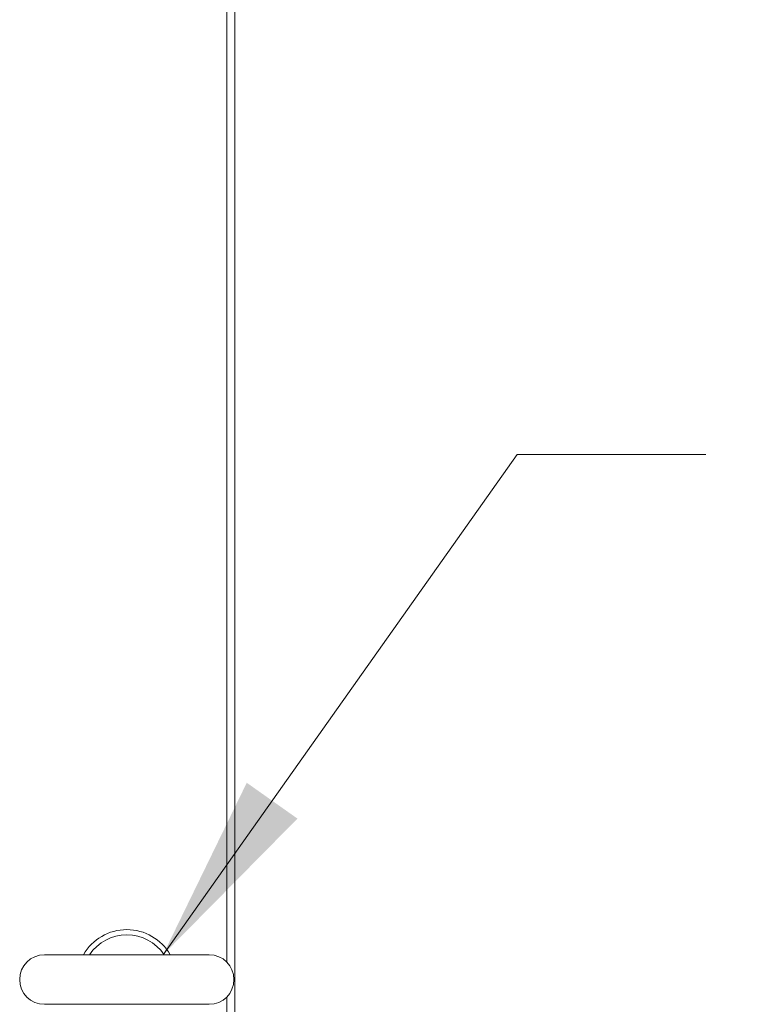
# Model space of a CAD drawing. Header units: inches. Extents: x 16 to 394, y 3 to 249.
# Tile 70 of 116: x 183 to 193, y 215 to 227. Entities that reach past the tile are written whole.
import ezdxf

# ---------------------------------------------------------------- set-up
doc = ezdxf.new("R2010")
doc.units = ezdxf.units.IN
doc.header["$LTSCALE"] = 24
doc.header["$MEASUREMENT"] = 0
doc.layers.get('0').update_dxf_attribs({"lineweight": 0})
doc.layers.add('Symbol (ANSI)', color=7, linetype='Continuous', lineweight=5)
doc.layers.add('Visible (ANSI)', color=7, linetype='Continuous', lineweight=5)
doc.styles.add('ROMANS', font='tahoma.ttf')
doc.dimstyles.new('Default (ANSI)$7', dxfattribs={"dimscale": 24, "dimtxt": 0.07, "dimasz": 0.098425, "dimexe": 0.125, "dimexo": 0.0625, "dimgap": 0.031496, "dimtad": 0, "dimtih": 1, "dimtoh": 1, "dimrnd": 1e-08, "dimzin": 0, "dimdsep": 46, "dimtxsty": 'ROMANS', "dimblk": 'Filled-1', "dimcen": 0.09, "dimdle": 0.393701, "dimclrd": 256, "dimclre": 256, "dimclrt": 256, "dimadec": 0, "dimazin": 0, "dimtfac": 0.928571, "dimtofl": 0, "dimtmove": 0, "dimatfit": 3, "dimfxl": 1, "dimtolj": 1, "dimtzin": 0, "dimlwd": -1, "dimlwe": -1, "dimarcsym": 0})

# ---------------------------------------------------------------- blocks, each defined once
blk = doc.blocks.new('Filled-1')
at = {"color": 0}
for p, q in [((0, 0), (-1, 0.1786)), ((-1, 0.1786), (-1, -0.1786)), ((-1, 0), (0, 0)), ((-1, -0.1786), (0, 0))]:
    blk.add_line(p, q, dxfattribs=at)
at = {"color": 0, "flags": 128}
blk.add_lwpolyline([(-1, -0.1786), (0, 0), (-1, 0.1786), (-1, -0.1786)], dxfattribs=at)
at = {"color": 0}
blk.add_solid([(-1, -0.1786), (0, 0), (-1, 0.1786), (-1, -0.1786)], dxfattribs=at)

msp = doc.modelspace()

# ---------------------------------------------------------------- linework, layer by layer
at = {"layer": 'Visible (ANSI)'}
for p, q in [((186.1527, 211.0724), (186.1527, 240.8528)), ((186.0507, 236.8145), (186.0507, 215.2513)), ((185.8307, 215.3429), (183.7707, 215.3429)), ((186.0507, 214.8145), (186.0507, 211.213)), ((183.7707, 214.7229), (185.8307, 214.7229))]:
    msp.add_line(p, q, dxfattribs=at)
for centre, radius, start, end in [((184.8007, 215.0329), 0.625, 29.73571, 150.26429), ((184.8007, 215.0329), 0.56, 33.61237, 146.38763), ((183.7707, 215.0329), 0.31, 90, 270), ((185.8307, 215.0329), 0.31, 270, 90)]:
    msp.add_arc(centre, radius, start, end, dxfattribs=at)

# ---------------------------------------------------------------- leaders
at = {"layer": 'Symbol (ANSI)', "annotation_type": 0, "has_hookline": 1, "hookline_direction": 0, "text_width": 13.282}
msp.add_leader([(185.2538, 215.3429), (189.6833, 221.6043), (192.0455, 221.6043)], dimstyle='Default (ANSI)$7', override={"dimtad": 0}, dxfattribs=at)

doc.saveas('drawing.dxf')
